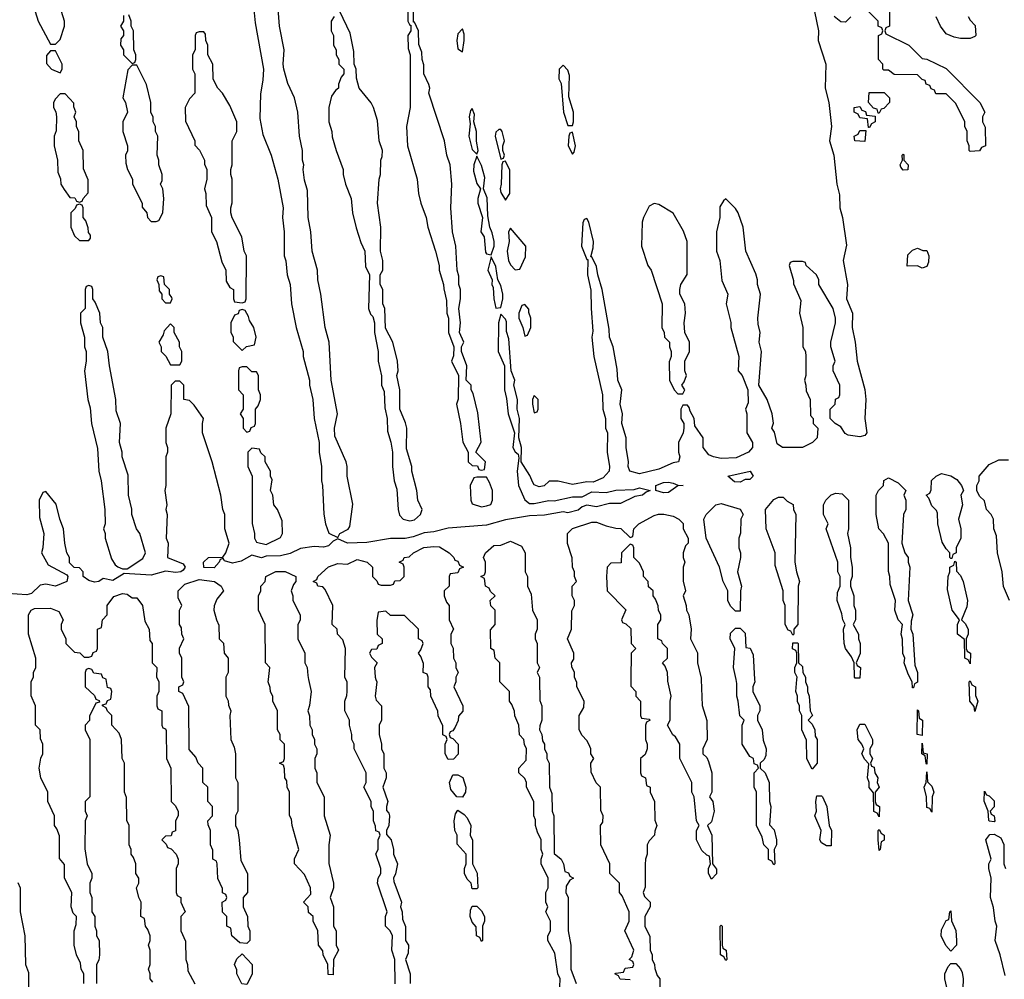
# Model space of a CAD drawing. Header units: inches. Extents: x 2769379 to 2883802, y 684208 to 828654.
# Tile 59 of 256: x 2821401 to 2825513, y 708748 to 712756. Entities that reach past the tile are written whole.
import ezdxf

# ---------------------------------------------------------------- set-up
doc = ezdxf.new("R2010")
doc.units = ezdxf.units.IN
doc.header["$MEASUREMENT"] = 0
doc.layers.add('C8720', color=7, linetype='Continuous')
doc.layers.add('C8721', color=7, linetype='Continuous')

msp = doc.modelspace()

# ---------------------------------------------------------------- linework, layer by layer
at = {"layer": 'C8720', "color": 2, "elevation": 2}
for points in [[(2821668, 708730), (2821668, 708770), (2821658, 708790), (2821654.6, 708814.6), (2821638, 708850), (2821628.7, 708890), (2821628.7, 708950), (2821636.4, 708976.4), (2821638, 709010), (2821624.7, 709024.7), (2821615.3, 709050), (2821618, 709110), (2821588, 709170), (2821587.3, 709227.3), (2821567.3, 709252.7), (2821567.3, 709347.3), (2821556.4, 709376.4), (2821546, 709390), (2821546, 709430), (2821518, 709490), (2821518, 709530), (2821488.9, 709588.9), (2821482, 709630), (2821488.4, 709671.6), (2821498, 709690), (2821498, 709730), (2821487.3, 709752.7), (2821486, 709790), (2821466, 709810), (2821466, 709890), (2821448.4, 709931.6), (2821448, 709990), (2821453, 710000)], [(2821674, 710000), (2821674, 709970), (2821712.7, 709932.7), (2821718, 709918), (2821732.7, 709912.7), (2821734, 709906), (2821718, 709902), (2821692.7, 709847.3), (2821691.6, 709828.4), (2821674, 709810), (2821674, 709790), (2821694, 709750), (2821694, 709510), (2821674, 709490), (2821674, 709450), (2821682, 709430), (2821674, 709410), (2821672.7, 709292.7), (2821682, 709230), (2821702, 709190), (2821702, 709170), (2821694, 709150), (2821694, 709110), (2821702, 709090), (2821702, 709030), (2821714, 709010), (2821714, 708970), (2821722, 708950), (2821722, 708930), (2821732, 708910), (2821734, 708850), (2821731.6, 708828.4), (2821722, 708810), (2821722, 708730)], [(2821956.4, 708736.4), (2821946, 708750), (2821946, 708770), (2821938, 708790), (2821946, 708810), (2821946, 708870), (2821938, 708890), (2821946, 708910), (2821946, 708930), (2821936.4, 708956.4), (2821926, 708970), (2821922, 709002), (2821906, 709010), (2821908, 709070), (2821898, 709090), (2821888, 709130), (2821898, 709150), (2821898, 709170), (2821886, 709190), (2821886, 709230), (2821876.4, 709256.4), (2821866, 709270), (2821866, 709290), (2821858, 709310), (2821858, 709390), (2821848.4, 709411.6), (2821847.3, 709507.3), (2821838, 709530), (2821838, 709650), (2821828, 709670), (2821826, 709750), (2821816.4, 709776.4), (2821786, 709810), (2821786, 709850), (2821767.3, 709867.3), (2821762, 709882), (2821746, 709890), (2821746, 709894), (2821762, 709898), (2821767.3, 709912.7), (2821782, 709918), (2821786, 709950), (2821782, 709962), (2821767.3, 709967.3), (2821762.3, 710000)], [(2821977, 710000), (2821982, 709990), (2821982, 709950), (2821974, 709930), (2821974, 709890), (2821978, 709878), (2821994, 709870), (2821994, 709810), (2821998, 709798), (2822010, 709794), (2822012.7, 709787.3), (2822014, 709670), (2822032, 709630), (2822034, 709490), (2822050, 709474), (2822062, 709450), (2822062, 709430), (2822052, 709410), (2822051.6, 709368.4), (2822038, 709362), (2822032.7, 709347.3), (2822010, 709346), (2821994, 709330), (2822012.7, 709312.7), (2822018, 709298), (2822032.7, 709292.7), (2822054, 709270), (2822062, 709250), (2822062, 709230), (2822054, 709210), (2822054, 709110), (2822058, 709098), (2822074, 709090), (2822074, 709070), (2822092, 709030), (2822074, 709010), (2822074, 708950), (2822092.7, 708907.3), (2822094, 708830), (2822102, 708810), (2822103.6, 708783.6), (2822131.6, 708728.4)], [(2822262, 710000), (2822262, 709930), (2822271.6, 709911.6), (2822272.7, 709892.7), (2822282, 709870), (2822278, 709850), (2822282, 709750), (2822296.9, 709716.9), (2822302, 709690), (2822302, 709590), (2822312, 709570), (2822312, 709450), (2822302, 709430), (2822302, 709390), (2822312, 709370), (2822318, 709330), (2822323.6, 709243.6), (2822352, 709190), (2822352, 709110), (2822334, 709090), (2822334, 709050), (2822352, 709010), (2822354, 708970), (2822362, 708950), (2822362, 708910), (2822350, 708898), (2822320.4, 708900.4), (2822286, 708930), (2822282, 708962), (2822266, 708970), (2822266, 709010), (2822248.4, 709028.4), (2822246, 709070), (2822262, 709078), (2822266, 709090), (2822262, 709102), (2822248.4, 709108.4), (2822247.3, 709127.3), (2822228.4, 709168.4), (2822226, 709230), (2822222, 709242), (2822208, 709250), (2822207.3, 709287.3), (2822198, 709310), (2822198, 709370), (2822187.3, 709392.7), (2822186, 709410), (2822206, 709430), (2822206, 709470), (2822186, 709490), (2822186, 709550), (2822166, 709570), (2822166, 709630), (2822146, 709650), (2822136.4, 709676.4), (2822108.4, 709708.4), (2822107.3, 709887.3), (2822082, 709942), (2822066, 709950), (2822066, 709970), (2822082, 709978), (2822086, 709990), (2822082, 710000)], [(2822607.2, 710000), (2822618, 709950), (2822611.6, 709891.6), (2822604.7, 709870), (2822611.6, 709848.4), (2822612, 709810), (2822622, 709790), (2822622, 709770), (2822632, 709750), (2822632, 709730), (2822642, 709710), (2822642, 709690), (2822634, 709670), (2822634, 709630), (2822642, 709610), (2822642, 709570), (2822672, 709510), (2822672, 709430), (2822698, 709350), (2822692, 709310), (2822691.6, 709231.6), (2822711.3, 709150), (2822712, 709130), (2822698, 709090), (2822712, 709050), (2822712, 708970), (2822722, 708950), (2822722, 708890), (2822732, 708870), (2822712, 708830), (2822710, 708766), (2822688.4, 708768.4), (2822688, 708810), (2822668, 708850), (2822667.3, 708867.3), (2822648, 708890), (2822646, 708950), (2822626, 708990), (2822626, 709010), (2822607.3, 709027.3), (2822606, 709050), (2822586, 709070), (2822616.4, 709103.6), (2822615.3, 709130), (2822590, 709186), (2822548, 709230), (2822548.4, 709251.6), (2822566, 709290), (2822538, 709390), (2822536.4, 709416.4), (2822527.3, 709432.7), (2822528, 709530), (2822518, 709550), (2822516.4, 709576.4), (2822508, 709590), (2822507.3, 709627.3), (2822502, 709642), (2822486, 709650), (2822502, 709658), (2822506, 709670), (2822506, 709730), (2822488.4, 709748.4), (2822488, 709770), (2822478, 709790), (2822478, 709870), (2822458, 709910), (2822458, 709930), (2822448.4, 709948.4), (2822447.3, 709967.3), (2822438, 709990), (2822439.3, 710000)], [(2822968.9, 708728.9), (2822968, 708830), (2822955.3, 708870), (2822958, 708930), (2822948, 708950), (2822928.7, 708970), (2822928.7, 709010), (2822935.3, 709030), (2822895.3, 709150), (2822898, 709170), (2822908.7, 709190), (2822908.7, 709210), (2822888.7, 709271.3), (2822898, 709290), (2822898, 709330), (2822906, 709350), (2822902, 709362), (2822888.4, 709368.4), (2822887.3, 709387.3), (2822878, 709410), (2822878, 709450), (2822868.4, 709468.4), (2822868, 709490), (2822838, 709550), (2822848, 709570), (2822848, 709610), (2822798, 709710), (2822798, 709730), (2822788, 709750), (2822788, 709770), (2822778, 709810), (2822778, 709830), (2822758, 709870), (2822758, 709910), (2822767.3, 709932.7), (2822768, 709950), (2822768, 709990), (2822763, 710000)], [(2822888.3, 710000), (2822892, 709990), (2822884.7, 709930), (2822890, 709914), (2822912, 709890), (2822912, 709830), (2822902, 709810), (2822902, 709770), (2822912, 709730), (2822912, 709710), (2822922, 709690), (2822922, 709630), (2822931.3, 709610), (2822931.1, 709588.9), (2822918, 709550), (2822938, 709490), (2822932, 709470), (2822932.7, 709452.7), (2822942, 709442), (2822944.7, 709430), (2822942, 709390), (2822932, 709370), (2822932.7, 709352.7), (2822952, 709330), (2822962, 709290), (2822962, 709270), (2822978.8, 709230), (2822970.9, 709189.1), (2822962, 709170), (2822963.6, 709156.4), (2822996, 709070), (2822991.3, 709050), (2822998, 709030), (2822999.6, 708999.6), (2823011.6, 708968.4), (2823012, 708910), (2823024.7, 708890), (2823023.6, 708856.4), (2823012, 708830), (2823031.3, 708770), (2823032, 708730)], [(2823222, 710000), (2823222, 709990), (2823214, 709970), (2823252, 709890), (2823251.6, 709868.4), (2823232.7, 709847.3), (2823231.6, 709828.4), (2823219.6, 709800.4), (2823210, 709786), (2823198, 709782), (2823194, 709770), (2823198, 709758), (2823210, 709754), (2823232, 709730), (2823231.6, 709688.4), (2823212.7, 709667.3), (2823190, 709666), (2823178, 709690), (2823178, 709730), (2823186, 709750), (2823182, 709762), (2823168.4, 709768.4), (2823167.3, 709807.3), (2823148.4, 709848.4), (2823147.3, 709867.3), (2823118, 709930), (2823116.4, 709956.4), (2823106, 709970), (2823106, 710000)], [(2823656.4, 708716.4), (2823658, 708750), (2823648, 708770), (2823636.4, 708856.4), (2823606, 708910), (2823606, 708930), (2823618, 708950), (2823618, 708990), (2823598, 709030), (2823606, 709050), (2823598, 709070), (2823598, 709110), (2823608, 709130), (2823608, 709170), (2823578, 709230), (2823578, 709250), (2823586, 709270), (2823578, 709290), (2823578, 709330), (2823563.1, 709363.1), (2823555.3, 709390), (2823554.6, 709414.6), (2823548, 709430), (2823548, 709490), (2823518, 709550), (2823518, 709570), (2823510, 709586), (2823486, 709610), (2823486, 709630), (2823516.4, 709663.6), (2823518, 709710), (2823508.4, 709728.4), (2823506, 709750), (2823488.4, 709768.4), (2823486, 709810), (2823468.4, 709848.4), (2823467.3, 709867.3), (2823456.4, 709896.4), (2823446, 709910), (2823446, 709950), (2823406, 709990), (2823406, 710000)], [(2823572.1, 710000), (2823572.7, 709912.7), (2823582, 709890), (2823582, 709830), (2823572.7, 709807.3), (2823572, 709790), (2823582, 709770), (2823583.6, 709743.6), (2823592, 709730), (2823592, 709710), (2823602, 709690), (2823602, 709670), (2823612, 709650), (2823614, 709550), (2823623.6, 709523.6), (2823624.7, 709450), (2823632, 709430), (2823632.7, 709272.7), (2823662, 709250), (2823672, 709230), (2823678, 709198), (2823692.7, 709192.7), (2823698, 709178), (2823714, 709170), (2823698, 709162), (2823683.6, 709136.4), (2823682, 709110), (2823692, 709090), (2823691.3, 708950), (2823702, 708890), (2823702, 708790), (2823724.7, 708730)], [(2823950, 708746), (2823908.4, 708748.4), (2823902, 708762), (2823886, 708770), (2823890, 708774), (2823922, 708778), (2823930, 708794), (2823962, 708798), (2823966, 708810), (2823962, 708822), (2823946, 708830), (2823958, 708842), (2823966, 708870), (2823928, 708950), (2823946, 708990), (2823946, 709030), (2823916.4, 709096.4), (2823906, 709110), (2823906, 709150), (2823866, 709190), (2823866, 709230), (2823828, 709310), (2823826, 709390), (2823836.4, 709403.6), (2823838, 709430), (2823827.3, 709452.7), (2823826, 709550), (2823808.4, 709568.4), (2823787.3, 709612.7), (2823786, 709650), (2823798, 709670), (2823786, 709690), (2823786, 709710), (2823778, 709730), (2823770, 709746), (2823750, 709766), (2823738, 709790), (2823738, 709850), (2823756.4, 709883.6), (2823758, 709910), (2823728, 709970), (2823727.3, 709987.3), (2823722.1, 710000)], [(2823952.9, 710000), (2823952.7, 709972.7), (2823974, 709950), (2823974, 709930), (2823994, 709910), (2823994, 709850), (2823998, 709838), (2824030, 709834), (2824034, 709830), (2824018, 709822), (2824014, 709810), (2824014, 709750), (2824022, 709730), (2824022, 709710), (2824012.7, 709687.3), (2823994, 709670), (2823994, 709610), (2823998, 709598), (2824014, 709590), (2824018, 709558), (2824034, 709550), (2824034, 709530), (2824052, 709490), (2824052.7, 709412.7), (2824062, 709390), (2824052.7, 709367.3), (2824052, 709350), (2824030, 709326), (2824022, 709310), (2824022, 709270), (2824014, 709250), (2824012.7, 709227.3), (2824012.7, 709132.7), (2824004.7, 709110), (2824010, 709094), (2824034, 709070), (2824034, 709050), (2824012, 709010), (2824012, 708970), (2824032.7, 708927.3), (2824034, 708870), (2824042, 708850), (2824042, 708830), (2824052, 708810), (2824052.7, 708792.7), (2824063.6, 708763.6), (2824074, 708750), (2824072.7, 708652.7)], [(2824246.7, 710000), (2824251.6, 709891.6), (2824271.1, 709828.9), (2824271.3, 709750), (2824254, 709710), (2824254, 709690), (2824270, 709674), (2824278, 709658), (2824291.3, 709610), (2824291, 709530), (2824282, 709510), (2824296, 709490), (2824301, 709450), (2824290, 709406), (2824274, 709390), (2824291.3, 709350), (2824294, 709230), (2824311.6, 709208.4), (2824311.6, 709188.4), (2824290, 709166), (2824278, 709190), (2824278, 709210), (2824286, 709230), (2824282, 709262), (2824270, 709266), (2824250, 709286), (2824228, 709330), (2824228, 709370), (2824238, 709390), (2824228, 709410), (2824218, 709510), (2824208, 709530), (2824208, 709570), (2824158, 709670), (2824158, 709730), (2824140.4, 709760.4), (2824128.7, 709768.7), (2824106, 709810), (2824118, 709830), (2824118, 709910), (2824122, 709930), (2824107.3, 709992.7), (2824107.1, 710000)], [(2824470.3, 710000), (2824471, 709990), (2824462, 709970), (2824462, 709950), (2824491.3, 709890), (2824491.3, 709870), (2824482, 709850), (2824482, 709830), (2824501, 709790), (2824506.4, 709746.4), (2824518, 709710), (2824516.9, 709683.1), (2824510, 709666), (2824494, 709650), (2824494, 709630), (2824514, 709610), (2824531.3, 709570), (2824532, 709490), (2824538, 709470), (2824532.7, 709392.7), (2824551.6, 709371.6), (2824561, 709330), (2824561, 709310), (2824552, 709290), (2824554, 709230), (2824550, 709226), (2824542, 709242), (2824528.4, 709248.4), (2824528, 709290), (2824509.2, 709309.2), (2824502, 709342), (2824478, 709390), (2824478, 709530), (2824468, 709550), (2824468, 709610), (2824486, 709630), (2824482, 709642), (2824468.4, 709648.4), (2824466, 709670), (2824450, 709678), (2824418, 709730), (2824418, 709810), (2824426, 709830), (2824408.9, 709848.9), (2824402, 709910), (2824395.3, 709930), (2824396.4, 709983.6), (2824392.8, 710000)], [(2824682, 710000), (2824682, 709990), (2824691.3, 709970), (2824691.3, 709950), (2824698, 709930), (2824702, 709870), (2824712, 709850), (2824694, 709830), (2824710, 709814), (2824722, 709790), (2824723.6, 709763.6), (2824732, 709750), (2824732, 709650), (2824710, 709626), (2824688.9, 709668.9), (2824687.3, 709747.3), (2824668, 709790), (2824668, 709850), (2824658, 709870), (2824658, 709890), (2824648.9, 709908.9), (2824648.7, 709930), (2824642, 709950), (2824647, 710000)], [(2825151.1, 710000), (2825151.1, 709988.9), (2825138, 709982), (2825134, 709966), (2825130, 709966), (2825128, 709990), (2825123, 710000)], [(2825516.4, 708763.6), (2825495.3, 708850), (2825475.3, 708910), (2825482, 708970), (2825475.3, 708990), (2825468.4, 709048.4), (2825455.3, 709090), (2825458, 709170), (2825448.7, 709210), (2825448.7, 709230), (2825458, 709250), (2825435.3, 709330), (2825452.7, 709352.7), (2825470, 709354), (2825498.8, 709338.8), (2825511.1, 709311.1), (2825511.3, 709230), (2825518, 709210)], [(2821392.7, 709152.7), (2821402, 709130), (2821402, 709030), (2821422, 708930), (2821424.7, 708810), (2821436.9, 708776.9), (2821438, 708710)], [(2825278, 708690), (2825264, 708750), (2825264, 708770), (2825278, 708802), (2825290, 708814), (2825310, 708814), (2825330, 708792), (2825336.8, 708776.8), (2825340.7, 708750), (2825338, 708670)]]:
    msp.add_lwpolyline(points, dxfattribs=at)
for points in [[(2825390, 709866), (2825387.3, 709887.3), (2825368.7, 709910), (2825366, 709990), (2825370, 709994), (2825378, 709978), (2825392, 709970), (2825392.7, 709932.7), (2825402, 709910)], [(2825170, 709766), (2825148.7, 709770), (2825150, 709874), (2825154, 709870), (2825158, 709838), (2825171.3, 709830)], [(2824990, 709426), (2824982, 709442), (2824968.4, 709448.4), (2824967.3, 709527.3), (2824948.9, 709548.9), (2824948.7, 709570), (2824942, 709590), (2824947.3, 709647.3), (2824930, 709666), (2824918, 709690), (2824926, 709710), (2824918, 709730), (2824902, 709750), (2824898, 709790), (2824910, 709814), (2824930, 709814), (2824962, 709750), (2824962, 709730), (2824952, 709710), (2824952, 709690), (2824962, 709670), (2824954, 709650), (2824958, 709638), (2824970, 709634), (2824972, 709610), (2824984.7, 709590), (2824982, 709570), (2824991, 709550), (2824974, 709530), (2824974, 709490), (2824978, 709478), (2824992, 709470)], [(2825190, 709646), (2825186, 709650), (2825182, 709682), (2825168, 709690), (2825170, 709734), (2825174, 709694), (2825191.3, 709690)], [(2823250, 709508), (2823226, 709510), (2823201.2, 709541.2), (2823195.3, 709570), (2823210, 709602), (2823230, 709602), (2823251, 709591), (2823264.7, 709550), (2823262, 709530)], [(2825210, 709446), (2825202, 709462), (2825190, 709466), (2825188.7, 709510), (2825178, 709550), (2825186, 709570), (2825190, 709614), (2825192.7, 709572.7), (2825210, 709554), (2825218, 709530), (2825212, 709510)], [(2824770, 709306), (2824750, 709318), (2824742, 709330), (2824748, 709370), (2824722, 709430), (2824728, 709450), (2824726, 709490), (2824730, 709514), (2824750, 709514), (2824754, 709510), (2824772, 709470), (2824782, 709390), (2824791.3, 709370), (2824790, 709306)], [(2825470, 709406), (2825450, 709408), (2825448, 709412), (2825446, 709450), (2825428.4, 709491.6), (2825430, 709534), (2825438, 709518), (2825450, 709514), (2825470, 709494), (2825471.1, 709468.9), (2825454, 709450), (2825458, 709438), (2825471.1, 709431.1), (2825474, 709410)], [(2823290, 709126), (2823286, 709150), (2823270, 709166), (2823258, 709190), (2823258, 709210), (2823266, 709230), (2823266, 709270), (2823227.3, 709312.7), (2823228, 709350), (2823218, 709370), (2823215.3, 709410), (2823220.4, 709439.6), (2823230, 709454), (2823256.9, 709436.9), (2823270, 709422), (2823284.7, 709390), (2823282, 709350), (2823291.6, 709328.4), (2823292, 709230), (2823311.1, 709191.1), (2823314, 709130), (2823310, 709126)], [(2824990, 709286), (2824986, 709330), (2824986, 709370), (2824990, 709374), (2824998, 709358), (2825011.3, 709350), (2825011.1, 709328.9), (2824998, 709322), (2824994, 709290)], [(2823330, 708906), (2823322, 708922), (2823308, 708930), (2823307.3, 708967.3), (2823290, 708986), (2823282, 709010), (2823283.1, 709036.9), (2823290, 709054), (2823310, 709054), (2823330, 709034), (2823342, 709010), (2823342, 708990), (2823334, 708970), (2823334, 708910)], [(2825290, 708866), (2825269.1, 708889.1), (2825248.7, 708930), (2825250, 708954), (2825270, 708994), (2825282, 708998), (2825286, 709030), (2825290, 709034), (2825292.7, 708992.7), (2825311.1, 708951.1), (2825314, 708910), (2825314, 708890)], [(2824350, 708826), (2824342, 708842), (2824328, 708850), (2824326, 708970), (2824330, 708974), (2824334, 708970), (2824334, 708890), (2824338, 708878), (2824351.3, 708870), (2824354, 708830)], [(2822350, 708726), (2822328.4, 708728.4), (2822308, 708770), (2822307.3, 708787.3), (2822298, 708810), (2822307.3, 708832.7), (2822330, 708854), (2822371.3, 708810), (2822371.1, 708768.9)]]:
    msp.add_lwpolyline(points, close=True, dxfattribs=at)
at = {"layer": 'C8721', "color": 2, "elevation": 2}
for points in [[(2822371, 712870), (2822383.5, 712743.5), (2822418.8, 712550), (2822416.8, 712503.2), (2822407.1, 712447.1), (2822403.5, 712343.5), (2822416.8, 712276.8), (2822450.7, 712190), (2822478.8, 712090), (2822501, 711970), (2822498, 711930), (2822504.7, 711870), (2822504.7, 711770), (2822511.6, 711748.4), (2822518, 711690), (2822530.9, 711650.9), (2822536, 711570), (2822556, 711470), (2822584.7, 711370), (2822584.7, 711350), (2822611.3, 711250), (2822611.3, 711230), (2822624.7, 711170), (2822631.1, 711091.1), (2822651.3, 710990), (2822651, 710950), (2822661, 710890), (2822661, 710830), (2822666, 710810), (2822671.1, 710691.1), (2822678, 710650), (2822691.6, 710611.6), (2822730, 710594), (2822738, 710610), (2822772.5, 710627.5), (2822780.2, 710639.8), (2822792.5, 710732.5), (2822769, 710850), (2822769, 710890), (2822764, 710910), (2822716.4, 711016.4), (2822715.3, 711050), (2822728.7, 711110), (2822701.2, 711250), (2822693.2, 711410), (2822677.2, 711470), (2822659, 711610), (2822645.2, 711670), (2822644, 711710), (2822622, 711790), (2822617.2, 711870), (2822605.2, 711930), (2822603.1, 712043.1), (2822590, 712086), (2822584, 712130), (2822588, 712150), (2822582, 712170), (2822582, 712210), (2822569.2, 712270), (2822562, 712370), (2822549, 712430), (2822521.2, 712490), (2822504, 712550), (2822501.2, 712570), (2822505.2, 712630), (2822486, 712730), (2822476.5, 712856.5)], [(2823022, 712810), (2823022, 712750), (2823030, 712734), (2823034, 712734), (2823034, 712710), (2823022, 712690), (2823023.6, 712636.4), (2823032, 712610), (2823032, 712510), (2823031.3, 712390), (2823016, 712310), (2823021, 712230), (2823061, 712090), (2823066, 712030), (2823076, 711990), (2823098, 711930), (2823104.7, 711890), (2823138, 711790), (2823152, 711730), (2823152, 711710), (2823171.3, 711650), (2823171.6, 711631.6), (2823183.6, 711583.6), (2823184.7, 711530), (2823192, 711510), (2823192, 711450), (2823214, 711390), (2823212.7, 711352.7), (2823204.7, 711330), (2823234, 711270), (2823231.6, 711171.6), (2823224.7, 711150), (2823242, 711070), (2823251.6, 710991.6), (2823274, 710950), (2823274, 710910), (2823290, 710894), (2823312.7, 710892.7), (2823318, 710878), (2823330, 710874), (2823342, 710878), (2823346, 710910), (2823306, 710950), (2823328.4, 710991.6), (2823313.6, 711113.6), (2823294.6, 711194.6), (2823286, 711210), (2823286, 711230), (2823266, 711250), (2823268, 711310), (2823246, 711370), (2823246, 711390), (2823255.3, 711410), (2823238, 711450), (2823242, 711490), (2823235.3, 711550), (2823242, 711590), (2823242, 711630), (2823235.3, 711650), (2823234.6, 711685.4), (2823228, 711710), (2823222, 711810), (2823209, 711870), (2823201.2, 711970), (2823205.2, 712070), (2823199, 712150), (2823184, 712190), (2823175.3, 712250), (2823108.9, 712448.9), (2823114, 712470), (2823110, 712486), (2823088, 712530), (2823088.4, 712568.4), (2823082, 712590), (2823080.4, 712620.4), (2823067.3, 712652.7), (2823066, 712710), (2823050, 712746), (2823046, 712746), (2823046, 712850)], [(2825034, 712810), (2825034, 712730), (2825018, 712722), (2825014, 712710), (2825018, 712698), (2825114, 712650), (2825170, 712594), (2825190, 712592), (2825270, 712552), (2825411.1, 712411.1), (2825431.3, 712370), (2825422, 712350), (2825422, 712330), (2825432.7, 712307.3), (2825434, 712230), (2825418, 712222), (2825410, 712208), (2825370, 712206), (2825366, 712210), (2825366, 712230), (2825358, 712250), (2825358, 712290), (2825348, 712310), (2825348, 712330), (2825310, 712406), (2825270, 712446), (2825227.3, 712447.3), (2825222, 712462), (2825207.3, 712467.3), (2825202, 712482), (2825187.3, 712487.3), (2825182, 712502), (2825170, 712506), (2825150, 712526), (2825052.7, 712527.3), (2825030, 712546), (2825010, 712546), (2825006, 712550), (2825006, 712570), (2824988, 712590), (2824988, 712690), (2825002, 712698), (2825006, 712710), (2825002, 712722), (2824986, 712730), (2824986, 712750), (2824926, 712810)], [(2824720.4, 712790), (2824737.1, 712710), (2824734.9, 712670), (2824767.3, 712570), (2824765.3, 712470), (2824780.5, 712410), (2824790.6, 712310), (2824782.6, 712250), (2824801.1, 712190), (2824814, 712070), (2824825.1, 712025.1), (2824826.4, 711970), (2824837.6, 711930), (2824854.2, 711814.2), (2824840.5, 711750), (2824857.6, 711650), (2824854.4, 711590), (2824878.7, 711530), (2824878, 711470), (2824890.3, 711410), (2824899.1, 711330), (2824930, 711212), (2824935.3, 711170), (2824930.3, 711090), (2824938.8, 711030), (2824930, 711019), (2824910, 711014), (2824861.2, 711021.2), (2824848.4, 711028.4), (2824830, 711055.3), (2824806, 711070), (2824786, 711090), (2824786, 711130), (2824806, 711150), (2824808.4, 711171.6), (2824822, 711178), (2824826, 711190), (2824826, 711230), (2824798, 711290), (2824798, 711310), (2824806, 711330), (2824788.7, 711390), (2824788.7, 711410), (2824808, 711490), (2824808, 711510), (2824798, 711550), (2824738, 711650), (2824738, 711670), (2824728, 711690), (2824686, 711730), (2824682, 711742), (2824670, 711746), (2824630, 711746), (2824618, 711742), (2824614, 711730), (2824632.7, 711667.3), (2824632.7, 711652.7), (2824663.6, 711583.6), (2824658, 711530), (2824671.3, 711470), (2824672, 711390), (2824682, 711370), (2824684.7, 711350), (2824684.7, 711270), (2824678, 711250), (2824684.7, 711230), (2824685.4, 711205.4), (2824702, 711170), (2824703.6, 711103.6), (2824714, 711090), (2824714, 711070), (2824734, 711050), (2824732, 711010), (2824712, 710990), (2824670, 710969.3), (2824586, 710970), (2824564.7, 710984.7), (2824553.2, 711033.2), (2824542, 711050), (2824548.4, 711071.6), (2824544, 711110), (2824522, 711170), (2824488, 711230), (2824499, 711370), (2824489, 711410), (2824494, 711450), (2824484.7, 711484.7), (2824484, 711510), (2824495.3, 711610), (2824482, 711650), (2824482, 711670), (2824474.6, 711694.6), (2824434, 711790), (2824422, 711890), (2824402, 711950), (2824390, 711968), (2824350, 712008), (2824339.6, 712000.4), (2824325.4, 711974.6), (2824324.7, 711930), (2824311.3, 711870), (2824311.3, 711790), (2824324.7, 711750), (2824332.7, 711667.3), (2824358, 711610), (2824352, 711570), (2824370.9, 711490.9), (2824371, 711470), (2824404.7, 711350), (2824402, 711290), (2824418, 711270), (2824442, 711210), (2824443.6, 711156.4), (2824432, 711130), (2824438, 711110), (2824438, 711030), (2824461, 710990), (2824461, 710970), (2824444.7, 710950), (2824393.4, 710926.6), (2824330, 710923.7), (2824298, 710930), (2824279.3, 710939.3), (2824255.3, 710970), (2824255.3, 711010), (2824220.4, 711060.4), (2824218, 711090), (2824200.4, 711120.4), (2824196.4, 711136.4), (2824190, 711146), (2824170, 711146), (2824162, 711130), (2824162, 711090), (2824174, 711070), (2824174, 711050), (2824172, 711030), (2824152, 710990), (2824152, 710950), (2824158, 710930), (2824152, 710910), (2824130, 710905.2), (2824070, 710879.3), (2823990, 710859), (2823949, 710870), (2823942, 710890), (2823944, 710910), (2823934, 710970), (2823934, 711010), (2823915.3, 711070), (2823919, 711110), (2823908.7, 711150), (2823915.3, 711210), (2823899, 711250), (2823896.5, 711296.5), (2823879, 711390), (2823864, 711430), (2823863.1, 711463.1), (2823834, 711630), (2823815.3, 711690), (2823810, 711726), (2823790, 711766), (2823786, 711766), (2823796.5, 711803.5), (2823797.2, 711830), (2823778, 711910), (2823770, 711926), (2823758, 711922), (2823752.7, 711907.3), (2823747.3, 711810), (2823770, 711754), (2823774, 711754), (2823772, 711690), (2823786.4, 711626.4), (2823786.8, 711550), (2823794.8, 711454.8), (2823790.8, 711430), (2823798.8, 711350), (2823834.8, 711190), (2823836, 711130), (2823846.8, 711090), (2823847.3, 711050), (2823856, 711030), (2823854.8, 710950), (2823864, 710890), (2823862.8, 710870), (2823837.3, 710842.7), (2823795.3, 710824.7), (2823770, 710826), (2823710, 710815.1), (2823650, 710829.2), (2823611.6, 710828.4), (2823590.7, 710809.3), (2823570, 710805.2), (2823550, 710814), (2823543.3, 710823.3), (2823532, 710852), (2823495.3, 710910), (2823497.2, 710970), (2823486, 711010), (2823488.7, 711090), (2823479, 711130), (2823479.3, 711170), (2823464, 711230), (2823468.7, 711250), (2823454, 711290), (2823443.1, 711423.1), (2823433.6, 711453.6), (2823433.6, 711493.6), (2823430, 711506), (2823410, 711526), (2823401, 711490), (2823399.1, 711370), (2823426, 711310), (2823424.9, 711210), (2823434.4, 711174.4), (2823440.7, 711110), (2823466.8, 711030), (2823460.7, 710970), (2823470, 710951.3), (2823482, 710942), (2823485.4, 710925.4), (2823479.1, 710870), (2823483.8, 710810), (2823510, 710750.8), (2823530, 710735.5), (2823550, 710735.5), (2823610, 710747.7), (2823632.9, 710747.1), (2823710, 710763), (2823750, 710762.8), (2823790, 710784), (2823850, 710782), (2823890, 710790.5), (2823966.6, 710793.4), (2823990, 710800.7), (2824034, 710790), (2824016.9, 710783.1), (2824002, 710770), (2823970, 710764), (2823910, 710735.1), (2823864.5, 710735.5), (2823810, 710721.2), (2823770, 710729), (2823750, 710722), (2823733, 710707), (2823690, 710696), (2823670, 710701.2), (2823592.8, 710687.2), (2823530, 710683.7), (2823430, 710666.6), (2823350, 710644.5), (2823190, 710632.3), (2823130, 710617.2), (2823090, 710613.2), (2823044.5, 710595.5), (2823010.6, 710589.4), (2822950, 710589.4), (2822850, 710572.7), (2822770, 710569), (2822730, 710588), (2822710, 710578), (2822690, 710559), (2822670, 710553.2), (2822630, 710556), (2822573.2, 710546.8), (2822530, 710526), (2822490, 710517.2), (2822430, 710515.3), (2822410, 710509), (2822370, 710519), (2822325.2, 710494.8), (2822290, 710486.6), (2822256.4, 710496.4), (2822250, 710506), (2822238, 710502), (2822234, 710490), (2822213, 710467), (2822170, 710468.7), (2822168, 710490), (2822188.7, 710510), (2822249.1, 710510.9), (2822261.2, 710530), (2822275.3, 710570), (2822258, 710630), (2822257.2, 710690), (2822249.2, 710710), (2822241.2, 710770), (2822204, 710910), (2822164, 711030), (2822164, 711070), (2822168.7, 711090), (2822130, 711146), (2822110, 711166), (2822086, 711170), (2822086, 711230), (2822070, 711246), (2822050, 711246), (2822034, 711230), (2822032, 711110), (2822011.3, 711050), (2822011.3, 710990), (2822018, 710970), (2822018, 710950), (2822011.3, 710930), (2822010.8, 710810), (2822006.8, 710790), (2822014.8, 710730), (2822011, 710710), (2822016, 710690), (2822012, 710590), (2822021, 710570), (2822018, 710510), (2822083.6, 710483.6), (2822092, 710470), (2822083.6, 710456.4), (2822074, 710450), (2822053.4, 710446.6), (2822010, 710453.2), (2821950, 710436), (2821836.9, 710443.1), (2821790, 710414), (2821750, 710422), (2821730.6, 710409.4), (2821713.7, 710406.3), (2821690, 710413.2), (2821666, 710430), (2821666, 710450), (2821650, 710466), (2821628.4, 710468.4), (2821608, 710488), (2821608, 710510), (2821598, 710530), (2821589.1, 710569.1), (2821584, 710630), (2821568.7, 710670), (2821553.2, 710733.2), (2821510, 710786), (2821498, 710782), (2821482, 710750), (2821483.6, 710676.4), (2821501, 710610), (2821498, 710550), (2821492, 710530), (2821519.6, 710479.6), (2821596.9, 710436.9), (2821602, 710430), (2821598, 710410), (2821550, 710389.4), (2821510, 710399), (2821486, 710394), (2821450, 710359), (2821430, 710353.2), (2821350, 710359)], [(2821464.7, 712790), (2821478, 712750), (2821530, 712654), (2821550, 712654), (2821570, 712674), (2821588, 712730), (2821588, 712750), (2821575.3, 712790)], [(2821834, 712774), (2821834, 712750), (2821822, 712730), (2821834, 712710), (2821834, 712690), (2821823.6, 712676.4), (2821822, 712650), (2821834, 712630), (2821834, 712610), (2821870, 712574), (2821882, 712578), (2821886, 712590), (2821886, 712610), (2821878, 712630), (2821875.3, 712710), (2821866, 712730), (2821866, 712750), (2821856.4, 712776.4)], [(2822714, 712770), (2822702, 712750), (2822702, 712710), (2822712, 712690), (2822712, 712650), (2822722, 712630), (2822722, 712610), (2822734, 712590), (2822734, 712570), (2822754, 712550), (2822754, 712530), (2822743.6, 712516.4), (2822732.7, 712487.3), (2822732, 712470), (2822719.6, 712460.4), (2822703.6, 712436.4), (2822691.3, 712390), (2822691.3, 712330), (2822704.7, 712290), (2822706.4, 712266.4), (2822722, 712210), (2822751.3, 712130), (2822751.3, 712110), (2822762, 712070), (2822784.7, 712010), (2822791.3, 711950), (2822806.4, 711886.4), (2822825.4, 711825.4), (2822842, 711790), (2822845.4, 711725.4), (2822862, 711690), (2822858, 711550), (2822866.4, 711526.4), (2822876, 711516), (2822882, 711490), (2822882, 711450), (2822898, 711370), (2822898, 711330), (2822911.6, 711268.4), (2822912, 711230), (2822923.6, 711203.6), (2822925.4, 711134.6), (2822936, 711090), (2822936.9, 711036.9), (2822951.1, 710991.1), (2822958, 710950), (2822958, 710890), (2822964.7, 710830), (2822975.3, 710795.3), (2822981, 710710), (2822987.1, 710687.1), (2823002, 710670), (2823030, 710662.8), (2823050, 710666.8), (2823075.3, 710690), (2823082, 710710), (2823064, 710750), (2823059, 710790), (2823039, 710870), (2823039, 710890), (2823016.4, 710963.6), (2823017.2, 711050), (2823012.7, 711072.7), (2822988, 711130), (2822988, 711210), (2822975.3, 711270), (2822982, 711290), (2822979, 711330), (2822959, 711410), (2822928, 711468), (2822926, 711550), (2822918, 711570), (2822918, 711630), (2822906, 711650), (2822906, 711690), (2822918, 711710), (2822918, 711750), (2822908, 711790), (2822908.7, 711890), (2822895.3, 711990), (2822902, 712090), (2822908, 712110), (2822908.7, 712170), (2822914.6, 712185.4), (2822915.3, 712210), (2822902, 712250), (2822894.6, 712334.6), (2822878, 712390), (2822868.9, 712408.9), (2822818, 712470), (2822807.3, 712512.7), (2822806, 712550), (2822798, 712570), (2822796.4, 712623.6), (2822780.4, 712700.4), (2822738, 712790)], [(2824871.6, 712768.4), (2824850, 712746), (2824830, 712748), (2824802, 712770)], [(2825362, 712770), (2825370, 712754), (2825391.6, 712731.6), (2825394, 712690), (2825390, 712686), (2825370, 712678), (2825330, 712678), (2825303.1, 712683.1), (2825270, 712698), (2825246, 712730), (2825228.4, 712768.4)], [(2825535.3, 710330), (2825509.1, 710389.1), (2825504, 710450), (2825484, 710530), (2825480.4, 710600.4), (2825468.7, 710630), (2825468, 710670), (2825458, 710690), (2825438, 710710), (2825430, 710746), (2825410, 710766), (2825398, 710790), (2825398, 710810), (2825408, 710830), (2825408, 710850), (2825450, 710898), (2825490, 710918), (2825530, 710918)], [(2825123, 710000), (2825110, 710026), (2825095.3, 710070), (2825098, 710090), (2825089.1, 710109.1), (2825088.4, 710168.4), (2825082, 710190), (2825088, 710230), (2825069.1, 710249.1), (2825055.3, 710290), (2825058, 710330), (2825036.4, 710396.4), (2825035.3, 710430), (2825028.9, 710451.1), (2825028.7, 710570), (2825008.9, 710608.9), (2824988.7, 710630), (2824978, 710690), (2824978, 710770), (2824988, 710790), (2825008, 710810), (2825010, 710832), (2825030, 710842), (2825070, 710822), (2825102, 710790), (2825094, 710770), (2825102, 710750), (2825102, 710710), (2825092, 710690), (2825084.7, 710570), (2825098, 710530), (2825111.3, 710510), (2825111.3, 710490), (2825118, 710470), (2825111.3, 710330), (2825130.9, 710270.9), (2825123.6, 710243.6), (2825122, 710210), (2825131, 710190), (2825139.6, 710059.6), (2825151.1, 710028.9), (2825151.1, 710000)], [(2823722.1, 710000), (2823718, 710010), (2823718, 710030), (2823707.3, 710052.7), (2823706, 710070), (2823714.6, 710085.4), (2823715.3, 710110), (2823688, 710170), (2823706, 710210), (2823707.3, 710287.3), (2823718, 710310), (2823718, 710330), (2823708, 710350), (2823708, 710390), (2823726, 710410), (2823718, 710430), (2823718, 710450), (2823708.9, 710468.9), (2823708.4, 710508.4), (2823688.9, 710568.9), (2823688.7, 710610), (2823710, 710631.3), (2823790, 710658), (2823810, 710658), (2823850, 710642), (2823890, 710632), (2823911.6, 710631.6), (2823950, 710594), (2823962, 710598), (2823966, 710630), (2823986, 710650), (2824050, 710684.7), (2824069.3, 710690.7), (2824090.8, 710690.8), (2824130, 710682), (2824154, 710670), (2824171.6, 710651.6), (2824172, 710630), (2824192, 710590), (2824192, 710570), (2824182, 710558), (2824171.3, 710530), (2824171.3, 710510), (2824178, 710490), (2824171.3, 710470), (2824171.6, 710411.6), (2824182, 710370), (2824172, 710350), (2824184.7, 710310), (2824186, 710290), (2824196, 710270), (2824204.7, 710210), (2824202, 710170), (2824230.9, 710110.9), (2824231.3, 710070), (2824246.4, 710006.4), (2824246.7, 710000)], [(2823406, 710000), (2823406, 710070), (2823386, 710090), (2823382, 710122), (2823368, 710130), (2823367.3, 710207.3), (2823386, 710230), (2823386, 710290), (2823368.4, 710308.4), (2823366, 710330), (2823386, 710350), (2823367.3, 710367.3), (2823362, 710382), (2823346, 710390), (2823342, 710422), (2823326, 710430), (2823342, 710438), (2823346, 710450), (2823346, 710490), (2823338, 710510), (2823346, 710530), (2823380.4, 710559.6), (2823410, 710562), (2823450, 710578), (2823496.9, 710556.9), (2823512, 710530), (2823512, 710450), (2823522, 710430), (2823522, 710390), (2823536.9, 710356.9), (2823542, 710290), (2823562, 710250), (2823562, 710210), (2823554, 710190), (2823554, 710170), (2823562, 710150), (2823562, 710070), (2823572, 710050), (2823562, 710030), (2823572, 710010), (2823572.1, 710000)], [(2822763, 710000), (2822758, 710010), (2822762, 710130), (2822750, 710166), (2822728, 710190), (2822726, 710210), (2822706, 710230), (2822708, 710310), (2822676.4, 710376.4), (2822667.3, 710387.3), (2822646, 710390), (2822642, 710402), (2822626, 710410), (2822642, 710418), (2822646, 710430), (2822690, 710471.3), (2822730, 710484.7), (2822770, 710482), (2822810, 710502), (2822852, 710490), (2822874, 710470), (2822874, 710430), (2822892.7, 710412.7), (2822898, 710398), (2822910, 710394), (2822950, 710394), (2822962, 710398), (2822967.3, 710412.7), (2822990, 710414), (2823006, 710430), (2823006, 710470), (2823002, 710482), (2822986, 710490), (2823002, 710498), (2823006, 710510), (2823027.3, 710512.7), (2823046, 710530), (2823088.9, 710551.1), (2823130, 710556), (2823153.7, 710553.7), (2823194, 710530), (2823214, 710510), (2823218, 710498), (2823230, 710494), (2823238, 710478), (2823254, 710470), (2823238, 710462), (2823230, 710446), (2823198, 710442), (2823194, 710430), (2823194, 710390), (2823174, 710370), (2823174, 710350), (2823183.6, 710323.6), (2823194, 710310), (2823194, 710250), (2823212, 710210), (2823202, 710190), (2823202, 710150), (2823211.6, 710131.6), (2823212, 710090), (2823222, 710070), (2823222, 710050), (2823232, 710030), (2823222, 710010), (2823222, 710000)], [(2824107.1, 710000), (2824106, 710030), (2824096.4, 710056.4), (2824086, 710070), (2824106, 710090), (2824106, 710130), (2824086, 710150), (2824082, 710162), (2824066, 710170), (2824066, 710230), (2824078, 710250), (2824078, 710270), (2824068.4, 710288.4), (2824067.3, 710307.3), (2824056.4, 710336.4), (2824046, 710350), (2824046, 710370), (2824027.3, 710387.3), (2824026, 710410), (2824006, 710430), (2824006, 710450), (2823990, 710486), (2823966, 710510), (2823966, 710550), (2823962, 710562), (2823950, 710566), (2823914, 710530), (2823912.7, 710487.3), (2823870, 710486), (2823854, 710470), (2823852, 710430), (2823854, 710370), (2823931.6, 710291.6), (2823914, 710250), (2823918, 710238), (2823932.7, 710232.7), (2823952.7, 710212.7), (2823954, 710150), (2823974, 710130), (2823954, 710110), (2823952.9, 710000)], [(2822439.3, 710000), (2822446, 710050), (2822428, 710070), (2822426, 710230), (2822398, 710290), (2822398, 710350), (2822408, 710370), (2822408, 710390), (2822426, 710410), (2822428.9, 710431.1), (2822470, 710451.3), (2822510, 710451.3), (2822554, 710430), (2822554, 710410), (2822543.6, 710396.4), (2822534, 710370), (2822542, 710350), (2822542, 710330), (2822572, 710270), (2822571.6, 710248.4), (2822562, 710230), (2822562, 710170), (2822592, 710110), (2822592, 710070), (2822602, 710050), (2822603.6, 710016.4), (2822607.2, 710000)], [(2822082, 710000), (2822078, 710010), (2822078, 710090), (2822068, 710110), (2822068.4, 710131.6), (2822086, 710170), (2822078, 710190), (2822076.4, 710216.4), (2822068, 710230), (2822068, 710290), (2822078, 710310), (2822062, 710342), (2822062, 710370), (2822090, 710398), (2822150, 710418), (2822214, 710410), (2822242, 710390), (2822252, 710370), (2822223.6, 710336.4), (2822212.7, 710307.3), (2822212, 710290), (2822222, 710250), (2822232.7, 710227.3), (2822234, 710170), (2822251.6, 710151.6), (2822254, 710110), (2822272, 710090), (2822272, 710030), (2822262, 710010), (2822262, 710000)], [(2821453, 710000), (2821458, 710010), (2821458, 710030), (2821468, 710050), (2821468, 710090), (2821438, 710190), (2821438, 710270), (2821448, 710290), (2821463.1, 710296.9), (2821530, 710298), (2821563.6, 710283.6), (2821582, 710250), (2821574, 710230), (2821574, 710210), (2821594, 710170), (2821594, 710150), (2821630, 710114), (2821651.6, 710111.6), (2821670, 710094), (2821690, 710094), (2821702, 710098), (2821707.3, 710112.7), (2821722, 710118), (2821726, 710130), (2821726, 710210), (2821742, 710218), (2821746, 710250), (2821766, 710270), (2821766, 710310), (2821793.6, 710346.4), (2821830, 710358.8), (2821850, 710356), (2821870, 710342), (2821890, 710342), (2821914, 710310), (2821923.6, 710243.6), (2821942, 710210), (2821943.6, 710163.6), (2821954, 710150), (2821954, 710070), (2821974, 710050), (2821972, 710010), (2821977, 710000)], [(2823106, 710000), (2823106, 710010), (2823102, 710022), (2823086, 710030), (2823087.3, 710067.3), (2823076.4, 710096.4), (2823066, 710110), (2823076.4, 710123.6), (2823086, 710150), (2823082, 710162), (2823066, 710170), (2823066, 710210), (2823007.3, 710267.3), (2822950, 710268), (2822930, 710286), (2822898, 710282), (2822892.7, 710247.3), (2822894, 710190), (2822914, 710170), (2822914, 710150), (2822898, 710142), (2822892.7, 710127.3), (2822870, 710126), (2822862, 710110), (2822870, 710094), (2822894, 710070), (2822882, 710050), (2822884.7, 710010), (2822888.3, 710000)], [(2824392.8, 710000), (2824382, 710050), (2824388, 710130), (2824368.7, 710170), (2824370, 710194), (2824390, 710214), (2824410, 710214), (2824430, 710194), (2824434, 710134), (2824451.1, 710131.1), (2824463.6, 710103.6), (2824470.3, 710000)], [(2824647, 710000), (2824648, 710010), (2824638, 710030), (2824638, 710050), (2824646, 710070), (2824646, 710110), (2824642, 710122), (2824628.9, 710128.9), (2824630, 710154), (2824650, 710154), (2824652, 710150), (2824654, 710070), (2824670, 710054), (2824672, 710030), (2824682, 710010), (2824682, 710000)], [(2821762.3, 710000), (2821762, 710002), (2821747.3, 710007.3), (2821742, 710022), (2821710, 710026), (2821702, 710042), (2821690, 710046), (2821678, 710042), (2821674, 710030), (2821674, 710000)]]:
    msp.add_lwpolyline(points, dxfattribs=at)
for points in [[(2823250, 712718), (2823230, 712698), (2823226, 712670), (2823230, 712634), (2823250, 712622), (2823257.2, 712670), (2823256.5, 712696.5)], [(2822170, 712706), (2822150, 712706), (2822138, 712702), (2822134, 712690), (2822134, 712630), (2822122, 712610), (2822122, 712550), (2822132, 712530), (2822132, 712450), (2822110, 712426), (2822092, 712390), (2822092.7, 712332.7), (2822132, 712250), (2822132.7, 712232.7), (2822151.6, 712211.6), (2822172, 712170), (2822172.7, 712152.7), (2822182, 712130), (2822182, 712090), (2822172, 712050), (2822178, 712030), (2822179.6, 711979.6), (2822202, 711930), (2822202, 711870), (2822222, 711830), (2822245.4, 711745.4), (2822262, 711710), (2822263.6, 711663.6), (2822278, 711638), (2822294, 711630), (2822294, 711590), (2822298, 711578), (2822330, 711574), (2822342, 711578), (2822346, 711590), (2822348, 711770), (2822338, 711790), (2822328, 711850), (2822288.4, 711928.4), (2822282, 711950), (2822282, 711970), (2822288.4, 711991.6), (2822288.7, 712090), (2822282, 712110), (2822282, 712130), (2822288, 712150), (2822288.7, 712250), (2822308, 712290), (2822308, 712330), (2822278, 712398), (2822248, 712450), (2822228, 712470), (2822208.4, 712508.4), (2822208, 712570), (2822186, 712610), (2822186, 712650), (2822178, 712670), (2822176.4, 712696.4)], [(2821550, 712626), (2821530, 712626), (2821512.7, 712607.3), (2821512.7, 712572.7), (2821534, 712550), (2821570, 712534), (2821578, 712550), (2821578, 712570)], [(2821890, 712566), (2821870, 712566), (2821852.7, 712547.3), (2821832, 712430), (2821842, 712410), (2821851.3, 712370), (2821832, 712330), (2821832, 712290), (2821851.3, 712230), (2821851.1, 712208.9), (2821842, 712190), (2821843.6, 712156.4), (2821851.3, 712130), (2821871.3, 712090), (2821872, 712070), (2821912, 711990), (2821912.7, 711972.7), (2821932, 711950), (2821934, 711930), (2821950, 711914), (2821970, 711914), (2821982, 711918), (2821998, 711950), (2822002, 712010), (2821998, 712050), (2821988.7, 712070), (2821995.3, 712084.7), (2821995.3, 712110), (2821982, 712150), (2821982, 712170), (2821975.3, 712190), (2821978, 712270), (2821968, 712290), (2821968, 712310), (2821958, 712330), (2821958, 712350), (2821948.9, 712368.9), (2821948.7, 712410), (2821930, 712486)], [(2823670, 712566), (2823654, 712550), (2823652, 712510), (2823662, 712490), (2823672, 712370), (2823690, 712314), (2823710, 712314), (2823714, 712330), (2823713.2, 712370), (2823694.6, 712434.6), (2823696.4, 712523.6), (2823690, 712546)], [(2821590, 712446), (2821570, 712446), (2821550, 712426), (2821542, 712410), (2821542, 712390), (2821551.6, 712371.6), (2821554, 712350), (2821552.7, 712292.7), (2821544.7, 712270), (2821544.7, 712230), (2821558, 712170), (2821559.6, 712119.6), (2821571.1, 712091.1), (2821572, 712070), (2821586.4, 712046.4), (2821610, 712014), (2821631.6, 712011.6), (2821638, 711998), (2821650, 711994), (2821662, 711998), (2821666, 712010), (2821687.3, 712032.7), (2821687.3, 712087.3), (2821667.3, 712132.7), (2821666, 712210), (2821648, 712250), (2821647.3, 712287.3), (2821638, 712310), (2821638, 712330), (2821628, 712350), (2821635.3, 712370), (2821627.3, 712392.7), (2821627.3, 712407.3)], [(2824986, 712366), (2824982, 712382), (2824967.3, 712387.3), (2824946, 712410), (2824948.4, 712451.6), (2825011.6, 712451.6), (2825034, 712430), (2825034, 712410), (2825010, 712386), (2824998, 712382), (2824990, 712366)], [(2823290, 712386), (2823283.6, 712376.4), (2823278, 712350), (2823282, 712322), (2823276, 712270), (2823290, 712214), (2823310, 712194), (2823315.3, 712210), (2823308.4, 712248.4), (2823308.7, 712290), (2823298, 712330), (2823300.4, 712360.4)], [(2824946, 712306), (2824942, 712342), (2824910, 712346), (2824902, 712362), (2824886, 712370), (2824886, 712390), (2824910, 712394), (2824918, 712378), (2824932.7, 712372.7), (2824938, 712358), (2824974, 712354), (2824974, 712330), (2824958, 712322), (2824950, 712306)], [(2823410, 712298), (2823402, 712298), (2823390, 712286), (2823386, 712270), (2823410, 712174), (2823422, 712178), (2823426, 712190), (2823418, 712210), (2823418, 712230), (2823426, 712250), (2823415.3, 712290)], [(2823710, 712286), (2823698, 712282), (2823694, 712270), (2823692, 712230), (2823710, 712194), (2823716.4, 712203.6), (2823722, 712230)], [(2824930, 712248), (2824888.7, 712250), (2824886, 712270), (2824902, 712278), (2824910, 712294), (2824934, 712294)], [(2823310, 712186), (2823298, 712150), (2823296, 712124), (2823310, 712072), (2823324.7, 712050), (2823314.8, 712010), (2823314.8, 711990), (2823334, 711930), (2823327.3, 711870), (2823340.7, 711850), (2823345.8, 711785.8), (2823350, 711778), (2823370, 711774), (2823382, 711810), (2823382, 711830), (2823374.6, 711865.4), (2823364, 711890), (2823356.4, 711936.4), (2823352.9, 712012.9), (2823338, 712050), (2823343.1, 712096.9), (2823330, 712148)], [(2825090, 712128), (2825080.4, 712140.4), (2825078, 712150), (2825088, 712170), (2825086, 712190), (2825090, 712194), (2825094, 712190), (2825094, 712170), (2825112, 712150), (2825110, 712128.7)], [(2823430, 712166), (2823418, 712162), (2823414, 712150), (2823412, 712070), (2823406.8, 712050), (2823410, 712034), (2823430, 712002), (2823448, 712030), (2823447.3, 712127.3)], [(2821650, 711986), (2821638, 711982), (2821632.7, 711967.3), (2821614, 711950), (2821614, 711890), (2821630, 711854), (2821650, 711834), (2821690, 711834), (2821696.4, 711843.6), (2821696.4, 711856.4), (2821688, 711868), (2821687.3, 711887.3), (2821676.4, 711916.4), (2821666, 711930), (2821666, 711970), (2821662, 711982)], [(2824050, 711988.7), (2824030, 711978), (2824006, 711930), (2824001, 711910), (2823998, 711810), (2824024.7, 711730), (2824038, 711710), (2824084.7, 711570), (2824082, 711470), (2824092, 711450), (2824094, 711430), (2824114, 711410), (2824114, 711390), (2824122, 711370), (2824122, 711350), (2824112.7, 711327.3), (2824114, 711250), (2824134, 711210), (2824150, 711194), (2824170, 711194), (2824178, 711210), (2824166, 711230), (2824176.4, 711243.6), (2824186, 711270), (2824178, 711290), (2824178, 711330), (2824198, 711370), (2824198, 711410), (2824178, 711450), (2824175.3, 711490), (2824182, 711530), (2824178, 711570), (2824158, 711610), (2824158, 711630), (2824162, 711650), (2824188.4, 711691.6), (2824189, 711830), (2824172.9, 711872.9), (2824130, 711948.7), (2824070, 711984)], [(2823450, 711886), (2823442, 711870), (2823444.7, 711830), (2823436, 711790), (2823442.8, 711750), (2823450, 711732), (2823470, 711712), (2823490, 711714), (2823513.6, 711766.4), (2823514, 711810)], [(2823370, 711766), (2823356, 711710), (2823374, 711670), (2823372, 711650), (2823378, 711638), (2823380.7, 711590), (2823390, 711552), (2823410, 711554), (2823419, 711590), (2823419, 711610), (2823410, 711646), (2823398, 711670), (2823390, 711726)], [(2825170, 711718), (2825150, 711728), (2825107.3, 711727.3), (2825110, 711774), (2825130, 711794), (2825150, 711802), (2825172.7, 711792.7), (2825190, 711792), (2825198, 711770), (2825196.9, 711743.1), (2825190, 711726)], [(2821990, 711686), (2821978, 711682), (2821974, 711670), (2821982, 711650), (2821983.6, 711623.6), (2821994, 711610), (2821994, 711590), (2822010, 711574), (2822030, 711574), (2822038, 711590), (2822036.4, 711596.4), (2822026, 711610), (2822026, 711630), (2822006, 711650), (2822002, 711682)], [(2821690, 711646), (2821678, 711642), (2821674, 711630), (2821674, 711550), (2821654, 711530), (2821654, 711490), (2821672, 711430), (2821671.3, 711390), (2821678, 711370), (2821678, 711330), (2821671.3, 711290), (2821684.7, 711170), (2821695.3, 711135.3), (2821701, 711070), (2821725.4, 710965.4), (2821731, 710870), (2821741, 710830), (2821756, 710710), (2821758, 710650), (2821751.3, 710630), (2821758, 710610), (2821758, 710590), (2821783.6, 710503.6), (2821799.6, 710479.6), (2821811.1, 710471.1), (2821830, 710462), (2821850, 710462), (2821914.6, 710505.4), (2821926, 710530), (2821902, 710610), (2821888.7, 710630), (2821869.1, 710689.1), (2821868.4, 710711.6), (2821855.3, 710770), (2821853.6, 710853.6), (2821828.7, 710930), (2821828.7, 710950), (2821818, 710990), (2821822, 711070), (2821803.1, 711123.1), (2821802, 711170), (2821775.3, 711310), (2821768.7, 711370), (2821748, 711430), (2821748, 711470), (2821738, 711490), (2821735.3, 711530), (2821716.4, 711576.4), (2821706, 711590), (2821706, 711630), (2821702, 711642)], [(2823510, 711566), (2823498, 711562), (2823484.7, 711530), (2823484.7, 711510), (2823502, 711470), (2823510, 711434), (2823522, 711438), (2823535.3, 711470), (2823535.3, 711510), (2823527.3, 711532.7), (2823527.3, 711547.3)], [(2822330, 711546), (2822318, 711542), (2822312.7, 711527.3), (2822298, 711522), (2822282, 711490), (2822282, 711450), (2822291.6, 711431.6), (2822292.7, 711412.7), (2822330, 711374), (2822348.4, 711391.6), (2822382, 711398), (2822388, 711430), (2822378, 711470), (2822360.4, 711500.4), (2822356.4, 711516.4), (2822342, 711542)], [(2822030, 711486), (2822003.6, 711456.4), (2821999.6, 711440.4), (2821982, 711410), (2821992, 711390), (2821992, 711370), (2822011.3, 711351.3), (2822030, 711314), (2822070, 711314), (2822078, 711330), (2822078, 711370), (2822068, 711390), (2822068, 711410), (2822046, 711450), (2822046, 711470)], [(2822350, 711306), (2822330, 711306), (2822318, 711302), (2822314, 711290), (2822314, 711210), (2822334, 711190), (2822334, 711130), (2822322, 711110), (2822334, 711090), (2822334, 711050), (2822350, 711034), (2822362, 711038), (2822367.3, 711052.7), (2822382, 711058), (2822386, 711070), (2822386, 711130), (2822396.4, 711143.6), (2822406, 711170), (2822406, 711190), (2822398, 711210), (2822398, 711270), (2822390, 711286), (2822370, 711286)], [(2823550, 711186), (2823542, 711170), (2823542, 711150), (2823550, 711114), (2823562, 711118), (2823566, 711130), (2823566, 711170)], [(2822370, 710966), (2822354, 710950), (2822354, 710890), (2822372, 710850), (2822371.6, 710651.6), (2822382, 710610), (2822382, 710590), (2822390, 710574), (2822430, 710564.7), (2822490, 710594), (2822498, 710610), (2822496.4, 710663.6), (2822478, 710710), (2822462, 710730), (2822458, 710770), (2822448, 710790), (2822454.6, 710834.6), (2822448, 710850), (2822448, 710870), (2822426, 710910), (2822426, 710930), (2822407.3, 710947.3), (2822402, 710962)], [(2824410, 710824), (2824386, 710826), (2824358, 710850), (2824452, 710870), (2824464.7, 710850), (2824450, 710835.3), (2824430, 710835.3)], [(2825290, 710506), (2825286, 710510), (2825286, 710530), (2825270, 710546), (2825253.6, 710573.6), (2825235.3, 710650), (2825234.6, 710694.6), (2825230, 710706), (2825210, 710726), (2825198, 710758), (2825186, 710770), (2825202, 710778), (2825207.3, 710792.7), (2825209.1, 710830.9), (2825228, 710850), (2825250, 710861), (2825290, 710851.3), (2825315.3, 710835.3), (2825334, 710810), (2825342, 710790), (2825332, 710770), (2825338, 710730), (2825322, 710670), (2825331, 710630), (2825331, 710590), (2825312, 710550), (2825312, 710530), (2825298, 710522), (2825294, 710506)], [(2823350, 710846), (2823310, 710846), (2823298, 710842), (2823282, 710810), (2823284.7, 710750), (2823290, 710734), (2823330, 710721), (2823350, 710726), (2823368.4, 710731.6), (2823375.3, 710750), (2823375.3, 710790), (2823363.1, 710823.1)], [(2824090, 710779.3), (2824058, 710790), (2824058, 710810), (2824090, 710822.8), (2824110, 710824), (2824130, 710821), (2824150, 710811.3), (2824172, 710810), (2824150, 710809), (2824110, 710780.9)], [(2824890, 710006), (2824888, 710010), (2824886, 710070), (2824875.3, 710095.3), (2824849.3, 710129.3), (2824844, 710150), (2824842, 710210), (2824848, 710230), (2824838, 710250), (2824834.6, 710274.6), (2824815.3, 710330), (2824816.4, 710363.6), (2824828, 710390), (2824828, 710430), (2824818, 710450), (2824818, 710490), (2824768.9, 710628.9), (2824778, 710650), (2824758, 710690), (2824758, 710730), (2824768, 710750), (2824790, 710771.3), (2824810, 710778), (2824835.3, 710775.3), (2824862, 710750), (2824862, 710630), (2824858, 710610), (2824871.3, 710550), (2824871.3, 710510), (2824878, 710470), (2824878, 710430), (2824871.3, 710410), (2824871.3, 710390), (2824884.7, 710350), (2824884.7, 710310), (2824890.8, 710290), (2824890.9, 710249.1), (2824882, 710230), (2824904.7, 710190), (2824904.7, 710170), (2824911, 710150), (2824911.1, 710108.9), (2824894, 710070), (2824898, 710058), (2824912, 710050), (2824910, 710006)], [(2824390, 710286), (2824370, 710306), (2824358, 710330), (2824358, 710370), (2824339, 710410), (2824324, 710470), (2824268, 710590), (2824258, 710670), (2824268, 710690), (2824308.7, 710730), (2824330, 710734.8), (2824410, 710711.3), (2824422, 710690), (2824412, 710670), (2824411.6, 710611.6), (2824404.7, 710590), (2824404.7, 710550), (2824411.3, 710530), (2824411.3, 710510), (2824398, 710450), (2824416, 710390), (2824411.3, 710370), (2824410, 710286)], [(2824630, 710186), (2824622, 710202), (2824610, 710206), (2824598, 710230), (2824598, 710310), (2824589, 710330), (2824588.7, 710370), (2824556.4, 710476.4), (2824555.3, 710530), (2824518, 710630), (2824515.3, 710710), (2824550, 710752), (2824570, 710762), (2824590, 710762), (2824605.4, 710745.4), (2824631.1, 710731.1), (2824632, 710710), (2824642, 710690), (2824638, 710490), (2824644.7, 710450), (2824658, 710410), (2824652, 710390), (2824651.3, 710230), (2824634, 710210), (2824634, 710190)], [(2825370, 710066), (2825362, 710082), (2825348, 710090), (2825347.3, 710167.3), (2825318, 710190), (2825318, 710230), (2825326, 710250), (2825295.3, 710290), (2825276.4, 710376.4), (2825278, 710430), (2825286, 710450), (2825286, 710470), (2825302, 710478), (2825306, 710494), (2825312, 710490), (2825312.7, 710452.7), (2825330, 710434), (2825341, 710410), (2825358.8, 710330), (2825356.8, 710303.2), (2825334, 710250), (2825350, 710234), (2825362, 710210), (2825362, 710190), (2825354, 710170), (2825354, 710130), (2825358, 710118), (2825372, 710110)]]:
    msp.add_lwpolyline(points, close=True, dxfattribs=at)

doc.saveas('drawing.dxf')
